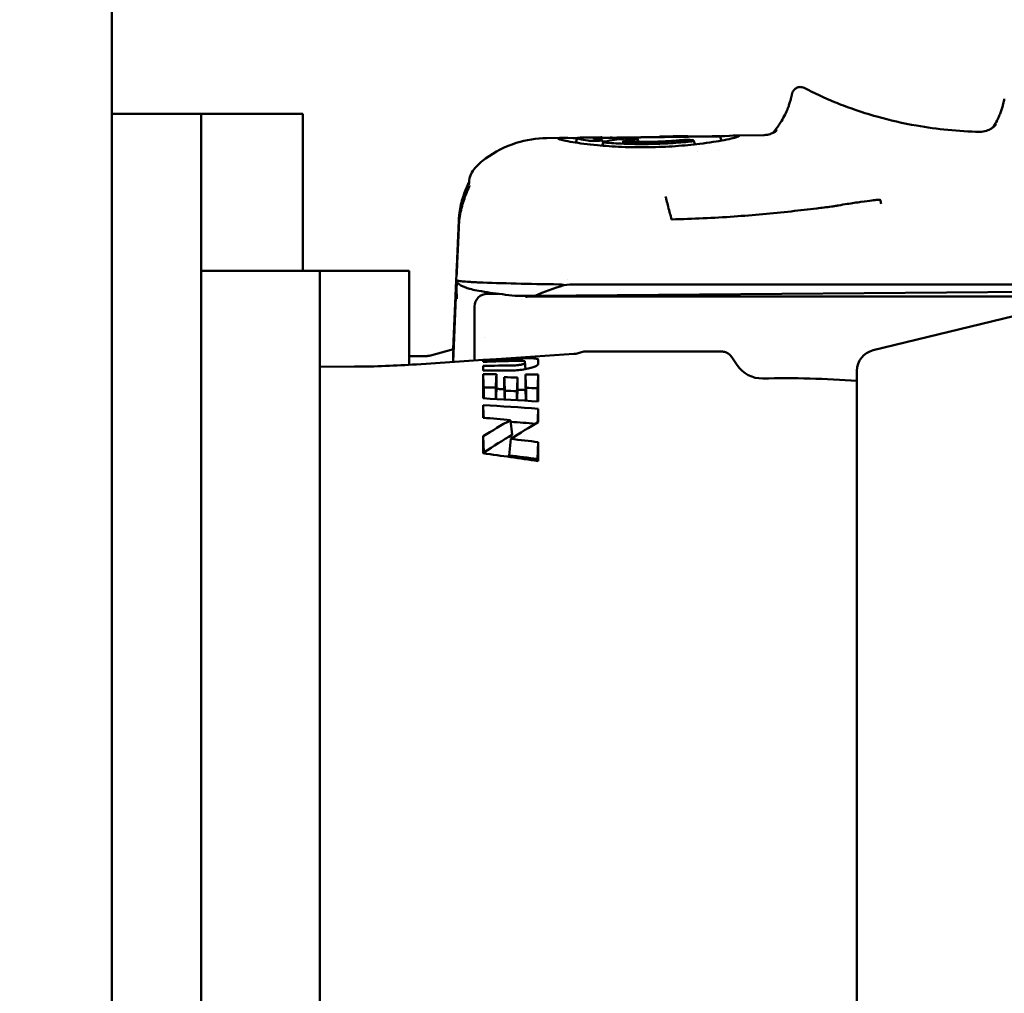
# Model space of a CAD drawing. Header units: millimetres. Extents: x 0 to 2239, y -60 to 841.
# Tile 53 of 151: x 790 to 814, y 400 to 423. Entities that reach past the tile are written whole.
import ezdxf

# ---------------------------------------------------------------- set-up
doc = ezdxf.new("R2010")
doc.units = ezdxf.units.MM
doc.layers.add('Bemaßung (ISO)', color=7, linetype='Continuous', lineweight=25)
doc.layers.add('Sichtbar (ISO)', color=7, linetype='Continuous', lineweight=50)
doc.styles.add('Notiztext (DIN)', font='isocpeur.ttf')
doc.dimstyles.new('Standard (DIN)', dxfattribs={"dimtxt": 3.5, "dimasz": 2.5, "dimexe": 2, "dimexo": 0.5, "dimgap": 0.5, "dimtad": 1, "dimrnd": 1e-08, "dimtxsty": 'Notiztext (DIN)', "dimcen": 0.09, "dimdle": 10, "dimclrd": 256, "dimclre": 256, "dimclrt": 256, "dimadec": 0, "dimazin": 0, "dimtfac": 1, "dimtmove": 0, "dimatfit": 3, "dimfxl": 1, "dimtolj": 1, "dimtzin": 0, "dimlwd": -1, "dimlwe": -1, "dimarcsym": 0})

# ---------------------------------------------------------------- blocks, each defined once
blk = doc.blocks.new('*D25')
at = {"layer": 'Bemaßung (ISO)', "transparency": 16777216}
for p, q in [((763.885, 780.063), (908.385, 780.063)), ((906.385, 777.563), (906.385, 282.563)), ((763.885, 280.063), (908.385, 280.063))]:
    blk.add_line(p, q, dxfattribs=at)
for points in [[(905.968, 777.563), (906.802, 777.563), (906.385, 780.063)], [(905.968, 282.563), (906.802, 282.563), (906.385, 280.063)]]:
    blk.add_solid(points, dxfattribs=at)
at = {"layer": 'Defpoints', "color": 0, "transparency": 16777216}
for p in [(763.385, 780.063), (763.385, 280.063), (906.385, 280.063)]:
    blk.add_point(p, dxfattribs=at)
at = {"layer": 'Bemaßung (ISO)', "transparency": 16777216, "insert": (902.385, 526.738), "char_height": 3.5, "attachment_point": 1, "rotation": 90, "style": 'Notiztext (DIN)'}
blk.add_mtext('\\A1;500', dxfattribs=at)
blk = doc.blocks.new('*D26')
at = {"layer": 'Bemaßung (ISO)', "transparency": 16777216}
for p, q in [((792.985, 680.063), (895.485, 680.063)), ((893.485, 677.563), (893.485, 382.563)), ((792.985, 380.063), (895.485, 380.063))]:
    blk.add_line(p, q, dxfattribs=at)
for points in [[(893.068, 677.563), (893.902, 677.563), (893.485, 680.063)], [(893.068, 382.563), (893.902, 382.563), (893.485, 380.063)]]:
    blk.add_solid(points, dxfattribs=at)
at = {"layer": 'Defpoints', "color": 0, "transparency": 16777216}
for p in [(792.485, 680.063), (792.485, 380.063), (893.485, 380.063)]:
    blk.add_point(p, dxfattribs=at)
at = {"layer": 'Bemaßung (ISO)', "transparency": 16777216, "insert": (889.485, 526.738), "char_height": 3.5, "attachment_point": 1, "rotation": 90, "style": 'Notiztext (DIN)'}
blk.add_mtext('\\A1;300', dxfattribs=at)

msp = doc.modelspace()

# ---------------------------------------------------------------- linework, layer by layer
at = {"layer": 'Sichtbar (ISO)'}
for p, q in [((792.485, 680.0629), (792.485, 380.0629)), ((809.5097, 420.8434), (809.5096, 420.8435)), ((792.485, 420.5629), (794.585, 420.5629)), ((794.585, 420.5629), (794.585, 417.0629)), ((796.985, 420.5629), (794.585, 420.5629)), ((796.985, 420.5629), (796.985, 417.0629)), ((812.9254, 420.1421), (812.9254, 420.1421)), ((802.7271, 419.9937), (803.0861, 419.9987)), ((803.4094, 419.8874), (803.4477, 419.9925)), ((803.5612, 420.0054), (803.9557, 420.0109)), ((806.6275, 420.0421), (803.8199, 420.0029)), ((803.8199, 419.9884), (806.6275, 420.0275)), ((804.0338, 419.8146), (804.066, 419.9031)), ((804.0354, 419.9472), (804.0587, 419.883)), ((804.0355, 420.0108), (804.0372, 420.0059)), ((804.8666, 419.975), (804.8928, 419.9032)), ((805.3861, 420.0248), (805.3884, 420.0309)), ((805.3884, 420.0309), (805.7922, 420.0365)), ((806.189, 419.9328), (806.2209, 419.8453)), ((806.8075, 420.0385), (806.8451, 419.9354)), ((807.1683, 420.0557), (807.8491, 420.0652)), ((806.7691, 419.6897), (806.7691, 419.6897)), ((801.2872, 419.5127), (801.2872, 419.5127)), ((794.585, 417.0629), (794.585, 393.0629)), ((794.585, 416.8629), (797.385, 416.8629)), ((796.985, 417.0629), (796.985, 416.8629)), ((797.385, 416.8629), (797.385, 393.2629)), ((799.485, 416.8629), (797.385, 416.8629)), ((799.485, 416.8629), (799.485, 414.6502)), ((800.5944, 416.637), (800.5236, 415.0158)), ((803.2125, 416.6603), (803.2125, 416.6603)), ((800.5194, 414.718), (800.5944, 416.4319)), ((800.6029, 416.5986), (800.6029, 416.5986)), ((800.6039, 416.4646), (800.6039, 416.5986)), ((802.4459, 416.2728), (816.1275, 416.3873)), ((803.4095, 416.5444), (816.1275, 416.5444)), ((801.3273, 416.3237), (801.5904, 416.3238)), ((802.2275, 416.2754), (802.2275, 416.2517)), ((802.4026, 416.2618), (820.0275, 416.2618)), ((801.0275, 415.9814), (801.0275, 416.0237)), ((801.0275, 415.9814), (801.0275, 414.7515)), ((810.4188, 414.9946), (813.9853, 415.8613)), ((801.2623, 415.284), (801.2628, 415.284)), ((799.9657, 414.8663), (800.5271, 415.0167)), ((799.8881, 414.8561), (799.485, 414.8561)), ((799.6565, 414.661), (801.2289, 414.7648)), ((801.2289, 414.7648), (801.2289, 414.7644)), ((801.2289, 414.718), (801.2289, 414.7562)), ((801.5428, 414.7841), (801.5429, 414.7855)), ((801.5429, 414.7855), (803.3664, 414.906)), ((802.5289, 414.7692), (802.5289, 414.673)), ((804.4841, 414.9629), (803.6326, 414.9629)), ((804.4841, 414.9629), (804.6442, 414.9629)), ((805.6393, 414.9629), (804.6442, 414.9629)), ((805.6393, 414.9629), (805.8242, 414.9629)), ((806.8402, 414.9629), (805.8242, 414.9629)), ((807.2168, 414.6395), (807.0894, 414.8299)), ((797.385, 414.6012), (798.1997, 414.6074)), ((800.5194, 414.718), (800.5207, 414.7485)), ((801.2289, 414.5142), (801.2289, 414.6237)), ((802.2242, 414.548), (802.2149, 414.7265)), ((802.5288, 414.6709), (802.5289, 414.673)), ((810.0369, 395.6171), (810.0369, 414.5088)), ((801.2289, 413.4037), (801.2289, 413.703)), ((801.8748, 413.3487), (801.9159, 413.0011)), ((801.2483, 412.5876), (801.2289, 412.9658)), ((801.883, 412.9055), (801.8392, 412.5176)), ((802.5087, 412.4313), (802.5289, 412.8287))]:
    msp.add_line(p, q, dxfattribs=at)
for centre, radius, start, end in [((801.3275, 416.0237), 0.3, 90.04155, 180), ((810.5369, 414.5088), 0.5, 103.65815, 180), ((799.8881, 415.1561), 0.3, 270, 284.99999), ((803.3334, 415.4049), 0.5, 279.31664, 291.96028), ((803.6326, 414.6629), 0.3, 90.00496, 111.96028), ((798.0092, 439.6066), 25, 270.4367, 273.7782), ((807.7986, 415.0287), 0.7, 213.7782, 271.399), ((808.3529, 392.3355), 22, 85.60994, 91.39918)]:
    msp.add_arc(centre, radius, start, end, dxfattribs=at)
for centre, major_axis, ratio, start_param, end_param in [((808.7003, 420.9874), (-0.1945, 0.0467), 0.9967156, 0.0002042, 0.0783346), ((813.7023, 420.8722), (-0.1949, 0.0449), 0.9967035, 0.0001123, 0.0753145), ((808.6017, 420.6442), (-0.187, 0.0708), 0.8579351, 6.2831818, 6.3093818), ((813.5151, 420.3193), (-0.1789, 0.0894), 0.7637697, 0.0000758, 0.0269082), ((805.0155, 397.0715), (0.6728, 22.9561), 0.5873076, 0.0850159, 0.1177177), ((805.4596, 397.0822), (0.6733, 22.9515), 0.5873058, 0.0964078, 0.1207375), ((805.4617, 397.0425), (0.674, 22.9914), 0.5873062, 0.0023829, 0.031208), ((801.399, 418.9355), (-0.4979, -0.0454), 0.9999138, 5.5051709, 6.1486725), ((800.9715, 418.3136), (0.0409, 0.9394), 0.0035322, 6.257295, 6.2879458), ((800.8618, 418.0924), (-0.0376, -0.8652), 0.0035438, 3.1158427, 3.5339309), ((801.3949, 418.8702), (-0.4993, 0.026), 0.9788985, 6.282976, 6.2919162), ((800.5942, 416.6416), (0.0087, 0.2), 0.0017597, 4.6895273, 5.7321705), ((800.5942, 416.4203), (0.0087, 0.2), 0.0017597, 0.4703799, 1.5130278), ((804.5275, 416.7332), (-4.8601, 0), 0.0403752, 0.7956433, 1.254874), ((804.5275, 412.062), (-4.8601, 0), 0.9588094, 5.0038701, 5.155014), ((803.113, 416.228), (-0.817, -0.1312), 0.3525682, 4.2851427, 4.6340591), ((804.5275, 416.4683), (-4.8602, -0.0425), 0.0403763, 1.0202076, 1.1278334), ((802.7916, 415.9551), (-0.8324, 0.1592), 0.315034, 5.2579092, 5.5155358), ((798.201, 361.7609), (2.3247, 53.2881), 0.0017594, 6.1979387, 6.2428786), ((799.932, 401.3755), (0.5951, 13.6412), 0.0017594, 6.2428968, 6.28374), ((800.5206, 414.7508), (0.0046, 0.1048), 0.0016795, 4.6907699, 6.2018097), ((806.7708, 267.651), (28.4713, 144.733), 0.9637865, 0.23455, 0.2402783), ((654.932, -309.2898), (-97.8576, 2782.046), 0.0638266, 4.973417, 4.9734312), ((808.8642, 264.2118), (-29.9166, 147.8258), 0.964909, 6.1234169, 6.1288579), ((802.1076, 405.193), (36.3434, 0.5672), 0.2598571, 1.5710629, 1.5909214), ((661.2396, -250.1055), (-93.527, 2644.8497), 0.0637496, 4.964145, 4.9641878), ((802.7335, 405.0563), (-0.5123, 9.774), 0.0082914, 0.1454348, 0.1683581), ((804.0991, 404.9306), (-36.9947, 0.5743), 0.2586498, 4.776715, 4.7940663), ((798.7879, 405.3348), (35.4013, 0.5375), 0.2565758, 1.4890012, 1.4978949), ((677.2724, -157.7785), (-82.6432, 2331.1519), 0.0637124, 4.9579868, 4.9581268), ((1013.2204, 1499.9126), (-248.9639, -3979.0173), 0.0374324, 4.9910339, 4.9911168), ((797.6961, 404.9452), (36.0041, 0.5887), 0.2613058, 1.4455551, 1.4543359), ((678.4665, -147.0448), (-82.0987, 2313.0725), 0.063695, 4.9551414, 4.9552846), ((1009.6665, 1483.3242), (-243.6246, -3894.4986), 0.0374642, 4.9927831, 4.9928691), ((798.715, 405.0869), (35.9386, 0.5685), 0.2595938, 1.460368, 1.4688711), ((679.3724, -147.6993), (-81.8556, 2307.121), 0.0637007, 4.9561107, 4.9562536), ((1006.7071, 1464.0362), (-239.7841, -3832.8403), 0.0374537, 4.9921226, 4.9922094), ((798.4508, 405.1863), (34.4843, 0.5351), 0.2585767, 1.4774764, 1.4856626), ((798.4589, 405.1865), (34.5363, 0.535), 0.2581784, 1.4491594, 1.4570575), ((796.3666, 404.9388), (-34.6612, 0.5461), 0.2620129, 4.5377821, 4.5757736), ((797.5078, 405.1857), (34.3256, 0.5313), 0.2579816, 1.4348448, 1.4430947), ((791.3391, 405.1855), (34.2925, 0.5239), 0.2550416, 1.2345105, 1.2743511), ((699.3548, -21.6142), (-67.5885, 1893.2861), 0.0636085, 4.941957, 4.9421201), ((966.0606, 1274.318), (-189.5033, -3032.5023), 0.0376214, 5.0025212, 5.0026323), ((802.5305, 405.0628), (0.0014, -9.7878), 0.000081, 3.6496055, 3.7120052), ((791.9542, 293.4259), (0.8028, 120.3545), 0.9659608, 6.2046563, 6.210231), ((791.0349, 405.1812), (33.0769, 0.5053), 0.2550416, 1.2141387, 1.2328595), ((790.6608, 309.0528), (0.3762, 104.497), 0.9659532, 6.1690644, 6.1755055), ((788.0925, 404.9479), (-32.0948, 0.5163), 0.2667595, 4.2501381, 4.2949978), ((790.6132, 317.215), (1.6753, 95.9811), 0.9659283, 6.1726119, 6.1798893)]:
    msp.add_ellipse(centre, major_axis=major_axis, ratio=ratio, start_param=start_param, end_param=end_param, dxfattribs=at)
for points, knots in [([(808.4131, 420.7108), (808.4181, 420.7239), (808.4228, 420.7366), (808.4272, 420.749), (808.4325, 420.7638), (808.4374, 420.7782), (808.442, 420.792), (808.4472, 420.8077), (808.4519, 420.8227), (808.4562, 420.8369), (808.461, 420.8527), (808.4653, 420.8676), (808.4692, 420.8815), (808.4733, 420.8964), (808.477, 420.9103), (808.4802, 420.923), (808.4835, 420.9358), (808.4863, 420.9475), (808.4888, 420.9579), (808.4913, 420.9685), (808.4934, 420.9779), (808.4953, 420.986), (808.4971, 420.9942), (808.4987, 421.0011), (808.5, 421.0068), (808.5011, 421.0117), (808.502, 421.0157), (808.5028, 421.0187)], [0, 0, 0, 0, 0.0756092, 0.0756092, 0.0756092, 0.1666268, 0.1666268, 0.1666268, 0.2703136, 0.2703136, 0.2703136, 0.3853602, 0.3853602, 0.3853602, 0.5090966, 0.5090966, 0.5090966, 0.6342496, 0.6342496, 0.6342496, 0.7607021, 0.7607021, 0.7607021, 0.88848, 0.88848, 0.88848, 1, 1, 1, 1]), ([(808.5058, 421.034), (808.5072, 421.0398), (808.5081, 421.0447), (808.5141, 421.063), (808.5164, 421.0699), (808.523, 421.0843), (808.5252, 421.0888), (808.5332, 421.1033), (808.5405, 421.1144), (808.5575, 421.1351), (808.5674, 421.145), (808.5891, 421.1623), (808.601, 421.17), (808.626, 421.1826), (808.6394, 421.1877), (808.6666, 421.1948), (808.6807, 421.1969), (808.7089, 421.1981), (808.7231, 421.1972), (808.7571, 421.1915), (808.7769, 421.1849), (808.795, 421.1755)], [0, 0, 0, 0, 0.01478822, 0.01478822, 0.02040873, 0.02040873, 0.022537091, 0.022537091, 0.026853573, 0.026853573, 0.031118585, 0.031118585, 0.035374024, 0.035374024, 0.03962808, 0.03962808, 0.04388194, 0.04388194, 0.048135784, 0.048135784, 0.054281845, 0.054281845, 0.054281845, 0.054281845]), ([(809.5097, 420.8434), (809.6391, 420.7895), (809.7915, 420.7305), (810.1282, 420.6124), (810.3161, 420.5529), (810.8091, 420.4144), (811.1233, 420.3428), (811.9278, 420.2015), (812.427, 420.1525), (812.9254, 420.1421)], [0, 0, 0, 0, 0.05747507, 0.05747507, 0.11937651, 0.11937651, 0.21669407, 0.21669407, 0.3665107, 0.3665107, 0.3665107, 0.3665107]), ([(813.3856, 420.5153), (813.4003, 420.5499), (813.4274, 420.6196), (813.4587, 420.7153), (813.482, 420.8013), (813.4974, 420.8691), (813.5028, 420.8949), (813.5046, 420.9023)], [0, 0, 0, 0, 0.1591766, 0.3387306, 0.5388505, 0.7595247, 1, 1, 1, 1]), ([(808.0492, 420.1111), (808.12, 420.1913), (808.1801, 420.2725), (808.3006, 420.4592), (808.3517, 420.5623), (808.3983, 420.6729), (808.4068, 420.6945), (808.4146, 420.7151)], [0.07491828, 0.07491828, 0.07491828, 0.07491828, 0.11330724, 0.11330724, 0.1680701, 0.1680701, 0.18194292, 0.18194292, 0.18194292, 0.18194292]), ([(812.9254, 420.1421), (812.9819, 420.1409), (813.038, 420.1499), (813.1319, 420.1799), (813.1716, 420.2002), (813.2286, 420.2366), (813.2486, 420.253), (813.28, 420.2812), (813.2905, 420.2925), (813.3097, 420.314), (813.3144, 420.3205), (813.3175, 420.3246), (813.3179, 420.3252), (813.3179, 420.3252)], [0, 0, 0, 0, 0.01874748, 0.01874748, 0.03611919, 0.03611919, 0.0515001, 0.0515001, 0.06870443, 0.06870443, 0.0955612, 0.0955612, 0.10722028, 0.10722028, 0.10722028, 0.10722028]), ([(813.3344, 420.405), (813.3407, 420.4174), (813.3466, 420.4296), (813.3524, 420.4416), (813.3583, 420.4541), (813.364, 420.4664), (813.3694, 420.4784), (813.375, 420.4909), (813.3804, 420.5032), (813.3856, 420.5153)], [0, 0, 0, 0, 0.3218941, 0.3218941, 0.3218941, 0.6551562, 0.6551562, 0.6551562, 1, 1, 1, 1]), ([(807.8491, 420.0652), (807.9022, 420.066), (807.9523, 420.0758), (808.0281, 420.1002), (808.0566, 420.114), (808.0997, 420.138), (808.1144, 420.1483), (808.1403, 420.1674), (808.147, 420.1736), (808.152, 420.1782), (808.1527, 420.1788), (808.1527, 420.1788)], [0, 0, 0, 0, 0.019493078, 0.019493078, 0.037084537, 0.037084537, 0.055601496, 0.055601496, 0.08305297, 0.08305297, 0.097141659, 0.097141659, 0.097141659, 0.097141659]), ([(801.2872, 419.5127), (801.5054, 419.6721), (801.7529, 419.7973), (802.2414, 419.9511), (802.4858, 419.9903), (802.7271, 419.9937)], [0, 0, 0, 0, 0.08106628, 0.08106628, 0.15365498, 0.15365498, 0.15365498, 0.15365498]), ([(803.4459, 419.9874), (803.4114, 419.989), (803.3786, 419.9905), (803.1647, 419.9997), (803.0799, 420.0001), (803.0112, 419.9947), (802.9978, 419.991), (802.9973, 419.9798), (803.0102, 419.9726), (803.0777, 419.9503), (803.1618, 419.9283), (803.4963, 419.8726), (803.6924, 419.8462), (804.0976, 419.8079), (804.2914, 419.7944), (804.7011, 419.7777), (804.9137, 419.7747), (805.1275, 419.7777)], [0.1942193, 0.1942193, 0.1942193, 0.1942193, 0.21112828, 0.21112828, 0.31089165, 0.31089165, 0.37627095, 0.37627095, 0.44159082, 0.44159082, 0.54145192, 0.54145192, 0.62501874, 0.62501874, 0.68918032, 0.68918032, 0.75335642, 0.75335642, 0.75335642, 0.75335642]), ([(803.7028, 419.9328), (803.6194, 419.9449), (803.5556, 419.9565), (803.4693, 419.9768), (803.4475, 419.9852), (803.4475, 419.9979), (803.4694, 420.0019), (803.5265, 420.0047), (803.5428, 420.0051), (803.5612, 420.0054)], [0.000001, 0.000001, 0.000001, 0.000001, 0.04725355, 0.04725355, 0.09416833, 0.09416833, 0.14110758, 0.14110758, 0.15649978, 0.15649978, 0.15649978, 0.15649978]), ([(804.0081, 419.9548), (804.0205, 419.9533), (804.029, 419.9514), (804.033, 419.9493), (804.0349, 419.9483), (804.0357, 419.9472), (804.0354, 419.9461), (804.035, 419.945), (804.0335, 419.9439), (804.0308, 419.9427), (804.0281, 419.9416), (804.0243, 419.9404), (804.0195, 419.9393), (804.0147, 419.9382), (804.0088, 419.9371), (804.002, 419.9361), (803.9951, 419.935), (803.9873, 419.934), (803.9787, 419.933), (803.9701, 419.9321), (803.9607, 419.9312), (803.9507, 419.9304), (803.9306, 419.9289), (803.9081, 419.9276), (803.8849, 419.9269), (803.8733, 419.9266), (803.8616, 419.9263), (803.8498, 419.9262), (803.8381, 419.9261), (803.8265, 419.9261), (803.815, 419.9262), (803.8035, 419.9263), (803.7922, 419.9265), (803.7814, 419.9269), (803.7706, 419.9272), (803.7602, 419.9277), (803.7507, 419.9283), (803.7315, 419.9294), (803.7152, 419.931), (803.7028, 419.9328)], [0, 0, 0, 0, 0.125, 0.125, 0.125, 0.1875, 0.1875, 0.1875, 0.25, 0.25, 0.25, 0.3125, 0.3125, 0.3125, 0.375, 0.375, 0.375, 0.4375, 0.4375, 0.4375, 0.5, 0.5, 0.5, 0.625, 0.625, 0.625, 0.6875, 0.6875, 0.6875, 0.75, 0.75, 0.75, 0.8125, 0.8125, 0.8125, 0.875, 0.875, 0.875, 1, 1, 1, 1]), ([(804.0081, 420.0113), (803.9753, 420.0112), (803.9462, 420.0108), (803.9211, 420.0102), (803.896, 420.0096), (803.8749, 420.0087), (803.858, 420.0075), (803.841, 420.0063), (803.8283, 420.0048), (803.8199, 420.0029)], [0, 0, 0, 0, 0.3333333, 0.3333333, 0.3333333, 0.6666667, 0.6666667, 0.6666667, 1, 1, 1, 1]), ([(803.8199, 419.9884), (803.8325, 419.9837), (803.8548, 419.9785), (803.9182, 419.9671), (803.959, 419.961), (804.0081, 419.9548)], [0.000001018, 0.000001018, 0.000001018, 0.000001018, 0.027853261, 0.027853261, 0.055686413, 0.055686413, 0.055686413, 0.055686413]), ([(804.0355, 420.0108), (804.0354, 420.0109), (804.0346, 420.011), (804.0329, 420.0111), (804.029, 420.0113), (804.0205, 420.0114), (804.0081, 420.0113)], [0.82347024, 0.82347024, 0.82347024, 0.82347024, 0.875, 0.875, 0.875, 1, 1, 1, 1]), ([(804.14, 419.8849), (804.1211, 419.8864), (804.1048, 419.8884), (804.0925, 419.8908), (804.0802, 419.8932), (804.0718, 419.8959), (804.0681, 419.8988), (804.0644, 419.9016), (804.0653, 419.9045), (804.0709, 419.9073), (804.0764, 419.9101), (804.0864, 419.9127), (804.1002, 419.9151)], [0, 0, 0, 0, 0.25, 0.25, 0.25, 0.5, 0.5, 0.5, 0.75, 0.75, 0.75, 0.99999999, 0.99999999, 0.99999999, 0.99999999]), ([(806.115, 419.9125), (806.0439, 419.9048), (805.9687, 419.8974), (805.8904, 419.8907), (805.8121, 419.884), (805.7306, 419.878), (805.647, 419.8728), (805.5634, 419.8677), (805.4776, 419.8634), (805.3908, 419.8601), (805.3039, 419.8568), (805.2159, 419.8545), (805.1279, 419.8532), (805.0399, 419.852), (804.9518, 419.8518), (804.8649, 419.8527), (804.778, 419.8535), (804.6921, 419.8554), (804.6084, 419.8583), (804.5247, 419.8611), (804.4432, 419.8648), (804.3648, 419.8693), (804.2864, 419.8738), (804.2112, 419.8791), (804.14, 419.8849)], [0, 0, 0, 0, 0.125, 0.125, 0.125, 0.25, 0.25, 0.25, 0.375, 0.375, 0.375, 0.5, 0.5, 0.5, 0.625, 0.625, 0.625, 0.75, 0.75, 0.75, 0.875, 0.875, 0.875, 1, 1, 1, 1]), ([(804.2687, 420.0092), (804.2635, 420.0091), (804.2583, 420.009), (804.253, 420.009), (804.2431, 420.0089), (804.2332, 420.0087), (804.2234, 420.0085)], [0.159768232, 0.159768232, 0.159768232, 0.159768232, 0.1875, 0.1875, 0.1875, 0.239747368, 0.239747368, 0.239747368, 0.239747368]), ([(804.5045, 419.9143), (804.5588, 419.9116), (804.6152, 419.9093), (804.673, 419.9075), (804.7308, 419.9057), (804.7901, 419.9044), (804.8504, 419.9036), (804.9106, 419.9028), (804.9717, 419.9026), (805.0332, 419.9029), (805.0946, 419.9032), (805.1564, 419.904), (805.2178, 419.9054), (805.2793, 419.9068), (805.3404, 419.9088), (805.4007, 419.9112), (805.461, 419.9137), (805.5203, 419.9166), (805.5782, 419.92), (805.6361, 419.9234), (805.6925, 419.9273), (805.7469, 419.9314), (805.8012, 419.9356), (805.8536, 419.9401), (805.9034, 419.9448)], [0, 0, 0, 0, 0.125, 0.125, 0.125, 0.25, 0.25, 0.25, 0.375, 0.375, 0.375, 0.5, 0.5, 0.5, 0.625, 0.625, 0.625, 0.75, 0.75, 0.75, 0.875, 0.875, 0.875, 1, 1, 1, 1]), ([(804.5411, 419.9782), (804.5548, 419.9798), (804.5724, 419.9812), (804.5925, 419.9824), (804.6026, 419.9829), (804.6133, 419.9834), (804.6244, 419.9839), (804.6355, 419.9843), (804.6471, 419.9847), (804.6587, 419.985), (804.6704, 419.9853), (804.6821, 419.9855), (804.6938, 419.9856), (804.7055, 419.9857), (804.7172, 419.9858), (804.7286, 419.9858), (804.74, 419.9857), (804.7513, 419.9856), (804.762, 419.9854), (804.7727, 419.9852), (804.783, 419.985), (804.7925, 419.9846), (804.8116, 419.9839), (804.8279, 419.9828), (804.8402, 419.9815), (804.8463, 419.9809), (804.8515, 419.9801), (804.8555, 419.9793), (804.8596, 419.9786), (804.8626, 419.9777), (804.8645, 419.9768), (804.8663, 419.9759), (804.867, 419.975), (804.8665, 419.974), (804.8661, 419.973), (804.8644, 419.9721), (804.8616, 419.9711), (804.8561, 419.9691), (804.846, 419.9671), (804.8323, 419.9652)], [0, 0, 0, 0, 0.125, 0.125, 0.125, 0.1875, 0.1875, 0.1875, 0.25, 0.25, 0.25, 0.3125, 0.3125, 0.3125, 0.375, 0.375, 0.375, 0.4375, 0.4375, 0.4375, 0.5, 0.5, 0.5, 0.625, 0.625, 0.625, 0.6875, 0.6875, 0.6875, 0.75, 0.75, 0.75, 0.8125, 0.8125, 0.8125, 0.875, 0.875, 0.875, 1, 1, 1, 1]), ([(805.1275, 419.7777), (805.341, 419.7807), (805.5532, 419.7897), (805.9609, 419.8177), (806.1535, 419.8365), (806.5586, 419.8858), (806.7556, 419.9177), (807.0907, 419.9827), (807.1751, 420.007), (807.2437, 420.0312), (807.2572, 420.0388), (807.2579, 420.0501), (807.2452, 420.0536), (807.1786, 420.0573), (807.0955, 420.0549), (806.8816, 420.0398), (806.8463, 420.0372), (806.809, 420.0345)], [0.000001, 0.000001, 0.000001, 0.000001, 0.06405309, 0.06405309, 0.12781066, 0.12781066, 0.21159327, 0.21159327, 0.31116076, 0.31116076, 0.37647723, 0.37647723, 0.44170564, 0.44170564, 0.54125313, 0.54125313, 0.55956249, 0.55956249, 0.55956249, 0.55956249]), ([(805.714, 420.035), (805.7002, 420.0347), (805.6827, 420.0343), (805.6626, 420.0339), (805.6525, 420.0337), (805.6418, 420.0335), (805.6307, 420.0333), (805.6196, 420.0331), (805.608, 420.0329), (805.5964, 420.0327), (805.5847, 420.0325), (805.573, 420.0324), (805.5613, 420.0322), (805.5496, 420.032), (805.5379, 420.0319), (805.5265, 420.0318), (805.515, 420.0316), (805.5038, 420.0315), (805.4931, 420.0314), (805.4823, 420.0313), (805.4721, 420.0313), (805.4625, 420.0312), (805.4434, 420.0311), (805.4271, 420.031), (805.4148, 420.0309), (805.4087, 420.0309), (805.4036, 420.0309), (805.3995, 420.0309), (805.3954, 420.0309), (805.3925, 420.0309), (805.3906, 420.0309), (805.389, 420.0309), (805.3883, 420.0309), (805.3884, 420.0309)], [0, 0, 0, 0, 0.125, 0.125, 0.125, 0.1875, 0.1875, 0.1875, 0.25, 0.25, 0.25, 0.3125, 0.3125, 0.3125, 0.375, 0.375, 0.375, 0.4375, 0.4375, 0.4375, 0.5, 0.5, 0.5, 0.625, 0.625, 0.625, 0.6875, 0.6875, 0.6875, 0.75, 0.75, 0.75, 0.80274137, 0.80274137, 0.80274137, 0.80274137]), ([(805.9034, 419.9448), (805.9223, 419.9466), (805.944, 419.948), (805.967, 419.9489), (805.9785, 419.9494), (805.9902, 419.9498), (806.0021, 419.95), (806.0139, 419.9502), (806.0258, 419.9503), (806.0374, 419.9502), (806.0491, 419.9502), (806.0604, 419.95), (806.0714, 419.9497), (806.0824, 419.9495), (806.093, 419.949), (806.103, 419.9485), (806.113, 419.948), (806.1225, 419.9473), (806.1312, 419.9465), (806.1399, 419.9457), (806.1478, 419.9449), (806.1547, 419.9439), (806.1686, 419.9419), (806.1787, 419.9395), (806.1842, 419.9369), (806.187, 419.9356), (806.1886, 419.9342), (806.1891, 419.9328), (806.1895, 419.9314), (806.1889, 419.9299), (806.187, 419.9285), (806.1852, 419.927), (806.1822, 419.9255), (806.1781, 419.9241), (806.174, 419.9226), (806.1687, 419.9212), (806.1626, 419.9198), (806.1502, 419.9171), (806.1339, 419.9146), (806.115, 419.9125)], [0, 0, 0, 0, 0.125, 0.125, 0.125, 0.1875, 0.1875, 0.1875, 0.25, 0.25, 0.25, 0.3125, 0.3125, 0.3125, 0.375, 0.375, 0.375, 0.4375, 0.4375, 0.4375, 0.5, 0.5, 0.5, 0.625, 0.625, 0.625, 0.6875, 0.6875, 0.6875, 0.75, 0.75, 0.75, 0.8125, 0.8125, 0.8125, 0.875, 0.875, 0.875, 1, 1, 1, 1]), ([(806.6275, 420.0421), (806.6509, 420.0424), (806.6744, 420.0426), (806.6962, 420.0426), (806.7071, 420.0427), (806.7176, 420.0426), (806.7275, 420.0426), (806.7373, 420.0425), (806.7466, 420.0424), (806.7549, 420.0423), (806.7632, 420.0421), (806.7707, 420.0419), (806.7772, 420.0417), (806.7838, 420.0414), (806.7893, 420.0411), (806.7939, 420.0408), (806.7984, 420.0405), (806.8019, 420.0401), (806.8042, 420.0397), (806.8065, 420.0393), (806.8076, 420.0388), (806.8075, 420.0384), (806.8075, 420.0379), (806.8063, 420.0374), (806.8039, 420.0369), (806.8016, 420.0363), (806.7982, 420.0358), (806.7937, 420.0352), (806.7847, 420.0342), (806.7715, 420.033), (806.7548, 420.032), (806.7381, 420.0309), (806.7179, 420.03), (806.6961, 420.0292), (806.6743, 420.0284), (806.6509, 420.0279), (806.6275, 420.0275)], [0, 0, 0, 0, 0.125, 0.125, 0.125, 0.1875, 0.1875, 0.1875, 0.25, 0.25, 0.25, 0.3125, 0.3125, 0.3125, 0.375, 0.375, 0.375, 0.4375, 0.4375, 0.4375, 0.5, 0.5, 0.5, 0.5625, 0.5625, 0.5625, 0.625, 0.625, 0.625, 0.75, 0.75, 0.75, 0.875, 0.875, 0.875, 1, 1, 1, 1]), ([(800.667, 418.1874), (800.6804, 418.315), (800.7081, 418.4441), (800.7609, 418.6218), (800.7799, 418.6775), (800.8181, 418.7796), (800.8375, 418.827), (800.8708, 418.9042), (800.8852, 418.9363), (800.8981, 418.9649), (800.8991, 418.9673), (800.9002, 418.9697)], [0, 0, 0, 0, 0.038588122, 0.038588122, 0.056807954, 0.056807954, 0.073617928, 0.073617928, 0.086689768, 0.086689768, 0.087921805, 0.087921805, 0.087921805, 0.087921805]), ([(800.6671, 418.0527), (800.6808, 418.1815), (800.7092, 418.3129), (800.7629, 418.4943), (800.7818, 418.551), (800.8193, 418.6538), (800.838, 418.701), (800.8689, 418.7767), (800.8819, 418.8078), (800.8973, 418.8455), (800.9018, 418.8569), (800.9061, 418.8682), (800.9071, 418.871), (800.908, 418.8734), (800.9081, 418.8738), (800.9081, 418.8738)], [0, 0, 0, 0, 0.039197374, 0.039197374, 0.057443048, 0.057443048, 0.073788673, 0.073788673, 0.08593373, 0.08593373, 0.092191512, 0.092191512, 0.095246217, 0.095246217, 0.097076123, 0.097076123, 0.097076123, 0.097076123]), ([(805.5278, 418.6197), (805.5357, 418.5892), (805.5549, 418.5082), (805.5905, 418.3748), (805.629, 418.2249), (805.655, 418.1249), (805.6672, 418.078)], [0, 0, 0, 0, 0.16940293, 0.44626779, 0.74016174, 0.99999601, 0.99999601, 0.99999601, 0.99999601]), ([(809.6045, 418.4076), (809.6719, 418.4192), (809.7391, 418.4302), (809.9142, 418.4577), (810.0304, 418.4748), (810.356, 418.5217), (810.4583, 418.5343), (810.5393, 418.541), (810.5589, 418.5418), (810.5753, 418.5406), (810.5791, 418.5401), (810.5829, 418.5388), (810.584, 418.5384), (810.5851, 418.5375), (810.5854, 418.5372), (810.5859, 418.5366), (810.586, 418.5363), (810.5861, 418.5359)], [-0.012779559, -0.012779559, -0.012779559, -0.012779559, -0.011258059, -0.011258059, -0.008911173, -0.008911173, -0.00366431, -0.00366431, -0.001323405, -0.001323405, -0.000556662, -0.000556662, -0.000244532, -0.000244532, -0.000116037, -0.000116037, -0.000002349, -0.000002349, -0.000002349, -0.000002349]), ([(810.5861, 418.5359), (810.5866, 418.5336), (810.5937, 418.5043), (810.5994, 418.4749), (810.6052, 418.4479)], [0, 0, 0, 0, 0.0806968, 1, 1, 1, 1]), ([(805.6672, 418.078), (805.6717, 418.0781), (805.6763, 418.0782), (806.169, 418.0896), (806.6559, 418.1122), (807.5921, 418.1768), (808.0422, 418.2173), (808.4898, 418.267)], [-0.2828711, -0.2828711, -0.2828711, -0.2828711, -0.28150418, -0.28150418, -0.1352352, -0.1352352, -0.0000019, -0.0000019, -0.0000019, -0.0000019]), ([(808.4898, 418.267), (808.5897, 418.2781), (808.6895, 418.2894), (808.8893, 418.3127), (808.989, 418.3245), (809.0888, 418.3364)], [-0.060413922, -0.060413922, -0.060413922, -0.060413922, -0.030204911, -0.030204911, -0.000001, -0.000001, -0.000001, -0.000001]), ([(809.4349, 418.3786), (809.3776, 418.3715), (809.32, 418.3644), (809.2048, 418.3504), (809.1467, 418.3434), (809.0888, 418.3364)], [0.000000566, 0.000000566, 0.000000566, 0.000000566, 0.017348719, 0.017348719, 0.034854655, 0.034854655, 0.034854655, 0.034854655]), ([(809.6045, 418.4076), (809.5975, 418.4064), (809.5906, 418.4052), (809.584, 418.404), (809.5774, 418.4029), (809.5711, 418.4018), (809.5649, 418.4007), (809.5588, 418.3996), (809.5529, 418.3986), (809.5472, 418.3976), (809.5415, 418.3966), (809.536, 418.3956), (809.5307, 418.3947), (809.5253, 418.3938), (809.5202, 418.3929), (809.5153, 418.392), (809.5103, 418.3911), (809.5056, 418.3903), (809.501, 418.3895), (809.4964, 418.3887), (809.492, 418.3879), (809.4877, 418.3872), (809.4835, 418.3864), (809.4794, 418.3857), (809.4754, 418.385), (809.4715, 418.3843), (809.4677, 418.3837), (809.464, 418.3831), (809.4604, 418.3824), (809.4569, 418.3818), (809.4535, 418.3813), (809.4501, 418.3807), (809.4468, 418.3802), (809.4437, 418.3798), (809.4406, 418.3793), (809.4377, 418.3789), (809.4349, 418.3786)], [0, 0, 0, 0, 0.08333333, 0.08333333, 0.08333333, 0.16666667, 0.16666667, 0.16666667, 0.25, 0.25, 0.25, 0.33333333, 0.33333333, 0.33333333, 0.41666667, 0.41666667, 0.41666667, 0.5, 0.5, 0.5, 0.58333333, 0.58333333, 0.58333333, 0.66666667, 0.66666667, 0.66666667, 0.75, 0.75, 0.75, 0.83333333, 0.83333333, 0.83333333, 0.91666667, 0.91666667, 0.91666667, 0.99989123, 0.99989123, 0.99989123, 0.99989123]), ([(800.6039, 416.8601), (800.6044, 416.8701), (800.6048, 416.8802), (800.6053, 416.8902), (800.6081, 416.9534), (800.6109, 417.0161), (800.6137, 417.0784), (800.6165, 417.1406), (800.6193, 417.2022), (800.6221, 417.2633), (800.6248, 417.3245), (800.6275, 417.385), (800.6302, 417.4448), (800.6329, 417.5049), (800.6356, 417.5643), (800.6382, 417.6229), (800.6409, 417.6825), (800.6436, 417.7411), (800.6462, 417.7987), (800.6489, 417.8581), (800.6515, 417.9162), (800.6541, 417.9728)], [0.00000005, 0.00000005, 0.00000005, 0.00000005, 0.02545623, 0.02545623, 0.02545623, 0.18563794, 0.18563794, 0.18563794, 0.34563787, 0.34563787, 0.34563787, 0.50570002, 0.50570002, 0.50570002, 0.66669715, 0.66669715, 0.66669715, 0.83064708, 0.83064708, 0.83064708, 1, 1, 1, 1]), ([(800.6046, 416.757), (800.6046, 416.757), (800.6046, 416.7578), (800.605, 416.7639), (800.6056, 416.775), (800.608, 416.8221), (800.6105, 416.8737), (800.6176, 417.0241), (800.6226, 417.1331), (800.6342, 417.3905), (800.6411, 417.5427), (800.6518, 417.7838), (800.6554, 417.8648), (800.659, 417.9476)], [0.04089418, 0.04089418, 0.04089418, 0.04089418, 0.04629333, 0.04629333, 0.06684873, 0.06684873, 0.11044238, 0.11044238, 0.1638638, 0.1638638, 0.21838977, 0.21838977, 0.24441546, 0.24441546, 0.24441546, 0.24441546]), ([(800.6029, 416.8119), (800.6031, 416.8173), (800.602, 416.828), (800.6034, 416.844), (800.6037, 416.8547), (800.6039, 416.8601)], [0.00015328, 0.00015328, 0.00015328, 0.00015328, 0.33333333, 0.66666667, 1, 1, 1, 1]), ([(801.1263, 416.593), (801.0853, 416.5946), (801.0467, 416.5963), (800.9731, 416.6), (800.9383, 416.6019), (800.8399, 416.608), (800.7847, 416.6124), (800.6941, 416.6217), (800.6599, 416.6266), (800.6317, 416.6329), (800.6267, 416.6341), (800.6163, 416.6373), (800.6116, 416.6392), (800.6055, 416.6429), (800.6039, 416.6448), (800.6039, 416.6467)], [-0.14645564, -0.14645564, -0.14645564, -0.14645564, -0.12926173, -0.12926173, -0.11161684, -0.11161684, -0.07535251, -0.07535251, -0.0375081, -0.0375081, -0.02806124, -0.02806124, -0.0139726, -0.0139726, -0.000001, -0.000001, -0.000001, -0.000001]), ([(800.6335, 416.5745), (800.6315, 416.5767), (800.6296, 416.5784), (800.626, 416.5807), (800.6243, 416.5814), (800.6206, 416.5816), (800.6187, 416.5809), (800.6145, 416.5769), (800.6125, 416.5726), (800.6068, 416.5526), (800.6049, 416.529), (800.6037, 416.4696), (800.604, 416.4363), (800.605, 416.3688), (800.6055, 416.3364), (800.6063, 416.2707), (800.6065, 416.2379), (800.6065, 416.2046)], [0.000001, 0.000001, 0.000001, 0.000001, 0.003579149, 0.003579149, 0.007167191, 0.007167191, 0.011838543, 0.011838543, 0.018586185, 0.018586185, 0.034160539, 0.034160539, 0.047609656, 0.047609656, 0.05829808, 0.05829808, 0.068287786, 0.068287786, 0.068287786, 0.068287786]), ([(800.6335, 416.5745), (800.6666, 416.5382), (800.7277, 416.5028), (800.8983, 416.4418), (801.0011, 416.4157), (801.1263, 416.3938)], [-0.1124229, -0.1124229, -0.1124229, -0.1124229, -0.05280839, -0.05280839, -0.000001, -0.000001, -0.000001, -0.000001]), ([(801.1263, 416.3938), (801.213, 416.3786), (801.3029, 416.3642), (801.3958, 416.3506), (801.4886, 416.337), (801.5845, 416.3242), (801.6829, 416.3123), (801.7814, 416.3003), (801.8826, 416.2892), (801.9862, 416.2789)], [0, 0, 0, 0, 0.3333333, 0.3333333, 0.3333333, 0.6666667, 0.6666667, 0.6666667, 1, 1, 1, 1]), ([(803.0175, 416.5467), (803.0315, 416.5465), (803.0451, 416.5457), (803.0583, 416.5442), (803.0715, 416.5426), (803.0843, 416.5404), (803.0965, 416.5373), (803.1086, 416.5342), (803.1201, 416.5303), (803.1309, 416.5254)], [0, 0, 0, 0, 0.3333333, 0.3333333, 0.3333333, 0.6666667, 0.6666667, 0.6666667, 1, 1, 1, 1]), ([(801.2289, 414.7644), (801.2289, 414.7647), (801.2289, 414.7648), (801.2289, 414.7648), (801.2289, 414.7648), (801.2289, 414.7648)], [4.3932709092, 4.3932709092, 4.3932709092, 4.3932709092, 4.4016326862, 4.4016326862, 4.4018485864, 4.4018485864, 4.4018485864, 4.4018485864]), ([(801.5429, 414.7855), (801.5429, 414.7855), (801.5429, 414.7855), (801.5429, 414.7855), (801.5429, 414.785), (801.5429, 414.7841)], [1.461584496, 1.461584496, 1.461584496, 1.461584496, 1.461589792, 1.461589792, 1.478352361, 1.478352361, 1.478352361, 1.478352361]), ([(802.5289, 414.7692), (802.5289, 414.7744), (802.5251, 414.7792), (802.5176, 414.7834), (802.51, 414.7876), (802.4988, 414.7912), (802.484, 414.7942), (802.4692, 414.7972), (802.4507, 414.7996), (802.429, 414.8014), (802.4073, 414.8032), (802.3824, 414.8044), (802.3546, 414.8051), (802.3269, 414.8057), (802.2963, 414.8059), (802.2634, 414.8055), (802.2305, 414.8052), (802.1954, 414.8044), (802.1586, 414.8031), (802.1218, 414.8019), (802.0833, 414.8003), (802.0439, 414.7984)], [0, 0, 0, 0, 0.1428571, 0.1428571, 0.1428571, 0.2857143, 0.2857143, 0.2857143, 0.4285714, 0.4285714, 0.4285714, 0.5714286, 0.5714286, 0.5714286, 0.7142857, 0.7142857, 0.7142857, 0.8571429, 0.8571429, 0.8571429, 1, 1, 1, 1]), ([(806.8402, 414.9629), (806.857, 414.9629), (806.8741, 414.9615), (806.907, 414.9558), (806.9231, 414.9517), (806.9687, 414.9359), (806.9975, 414.9204), (807.0485, 414.8812), (807.0713, 414.8569), (807.0894, 414.8299)], [0, 0, 0, 0, 0.005080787, 0.005080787, 0.010020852, 0.010020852, 0.019572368, 0.019572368, 0.029319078, 0.029319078, 0.029319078, 0.029319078]), ([(801.8693, 414.5164), (801.9197, 414.5164), (801.9724, 414.5185), (802.0251, 414.5226), (802.0778, 414.5267), (802.1304, 414.5328), (802.1805, 414.5406), (802.2306, 414.5485), (802.2781, 414.558), (802.3208, 414.5686), (802.3635, 414.5792), (802.4014, 414.591), (802.4326, 414.603), (802.4637, 414.6151), (802.4881, 414.6275), (802.5044, 414.6394), (802.5207, 414.6513), (802.5289, 414.6627), (802.5289, 414.673)], [0, 0, 0, 0, 0.1666667, 0.1666667, 0.1666667, 0.3333333, 0.3333333, 0.3333333, 0.5, 0.5, 0.5, 0.6666667, 0.6666667, 0.6666667, 0.8333333, 0.8333333, 0.8333333, 1, 1, 1, 1]), ([(802.2149, 414.6914), (802.2149, 414.6903), (802.2146, 414.6892), (802.214, 414.688), (802.2134, 414.6869), (802.2125, 414.6857), (802.2113, 414.6845), (802.2101, 414.6833), (802.2086, 414.6821), (802.2069, 414.6809), (802.2051, 414.6797), (802.2031, 414.6785), (802.2008, 414.6773), (802.1985, 414.6761), (802.1959, 414.6749), (802.193, 414.6736), (802.1902, 414.6724), (802.187, 414.6711), (802.1836, 414.6699), (802.1767, 414.6674), (802.1689, 414.665), (802.1602, 414.6626), (802.1516, 414.6603), (802.1421, 414.658), (802.132, 414.6559), (802.1218, 414.6538), (802.111, 414.6518), (802.0995, 414.6499), (802.0881, 414.648), (802.0761, 414.6463), (802.0637, 414.6448), (802.0514, 414.6433), (802.0387, 414.6419), (802.026, 414.6408), (802.0005, 414.6386), (801.9749, 414.6373), (801.9505, 414.6369)], [0, 0, 0, 0, 0.05, 0.05, 0.05, 0.1, 0.1, 0.1, 0.15, 0.15, 0.15, 0.2, 0.2, 0.2, 0.25, 0.25, 0.25, 0.3, 0.3, 0.3, 0.4, 0.4, 0.4, 0.5, 0.5, 0.5, 0.6, 0.6, 0.6, 0.7, 0.7, 0.7, 0.8, 0.8, 0.8, 1, 1, 1, 1]), ([(802.0209, 414.7474), (802.0393, 414.748), (802.0571, 414.7483), (802.074, 414.7484), (802.0909, 414.7484), (802.1069, 414.7482), (802.1215, 414.7476), (802.136, 414.747), (802.1493, 414.7462), (802.1609, 414.745), (802.1725, 414.7438), (802.1824, 414.7423), (802.1904, 414.7405), (802.1985, 414.7387), (802.2046, 414.7366), (802.2087, 414.7342), (802.2128, 414.7319), (802.2149, 414.7293), (802.2149, 414.7265)], [0, 0, 0, 0, 0.1666667, 0.1666667, 0.1666667, 0.3333333, 0.3333333, 0.3333333, 0.5, 0.5, 0.5, 0.6666667, 0.6666667, 0.6666667, 0.8333333, 0.8333333, 0.8333333, 1, 1, 1, 1]), ([(801.2289, 413.8615), (801.2289, 413.9395), (801.2289, 414.0128), (801.2289, 414.0812), (801.2289, 414.1497), (801.2289, 414.2134), (801.2289, 414.272), (801.2289, 414.3307), (801.2289, 414.3843), (801.2289, 414.4329)], [0.00000022, 0.00000022, 0.00000022, 0.00000022, 0.33333333, 0.33333333, 0.33333333, 0.66666667, 0.66666667, 0.66666667, 0.99999996, 0.99999996, 0.99999996, 0.99999996]), ([(802.0409, 414.3531), (802.0409, 414.2713), (802.0409, 414.1801), (802.0409, 414.0733), (802.0409, 414.0684), (802.0409, 414.0634)], [1.758540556, 1.758540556, 1.758540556, 1.758540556, 1.833871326, 1.833871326, 1.837482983, 1.837482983, 1.837482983, 1.837482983]), ([(802.2249, 414.0559), (802.2249, 414.0653), (802.2249, 414.0746), (802.2249, 414.2146), (802.2249, 414.3281), (802.2249, 414.4258)], [4.05575322, 4.05575322, 4.05575322, 4.05575322, 4.06256258, 4.06256258, 4.15893177, 4.15893177, 4.15893177, 4.15893177]), ([(802.5289, 414.4222), (802.5289, 414.3666), (802.5289, 414.3059), (802.5289, 414.2402), (802.5289, 414.1745), (802.5289, 414.1038), (802.5289, 414.0283), (802.5289, 413.9528), (802.5289, 413.8726), (802.5289, 413.7875)], [0, 0, 0, 0, 0.33333333, 0.33333333, 0.33333333, 0.66666667, 0.66666667, 0.66666667, 0.99999989, 0.99999989, 0.99999989, 0.99999989]), ([(801.5307, 413.8455), (801.5319, 413.8693), (801.5331, 413.893), (801.5372, 413.972), (801.54, 414.0273), (801.5429, 414.0826)], [0.00949956, 0.00949956, 0.00949956, 0.00949956, 0.016637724, 0.016637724, 0.033261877, 0.033261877, 0.033261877, 0.033261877]), ([(801.7269, 414.0758), (801.6962, 414.0769), (801.6655, 414.0781), (801.6042, 414.0804), (801.5735, 414.0815), (801.5429, 414.0826)], [-0.01906246, -0.01906246, -0.01906246, -0.01906246, -0.009527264, -0.009527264, -0.000000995, -0.000000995, -0.000000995, -0.000000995]), ([(801.7392, 413.8341), (801.7379, 413.859), (801.7367, 413.8839), (801.7326, 413.9644), (801.7297, 414.0201), (801.7269, 414.0758)], [-0.024258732, -0.024258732, -0.024258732, -0.024258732, -0.016760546, -0.016760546, -0.000001, -0.000001, -0.000001, -0.000001]), ([(802.0282, 413.8176), (802.0296, 413.8439), (802.0309, 413.8702), (802.0352, 413.9521), (802.038, 414.0078), (802.0409, 414.0634)], [0.008837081, 0.008837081, 0.008837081, 0.008837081, 0.016742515, 0.016742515, 0.033473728, 0.033473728, 0.033473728, 0.033473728]), ([(802.2249, 414.0559), (802.1942, 414.0572), (802.1635, 414.0584), (802.1022, 414.061), (802.0715, 414.0622), (802.0409, 414.0634)], [-0.019065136, -0.019065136, -0.019065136, -0.019065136, -0.00952862, -0.00952862, -0.000000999, -0.000000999, -0.000000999, -0.000000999]), ([(802.2376, 413.8053), (802.2362, 413.8328), (802.2348, 413.8602), (802.2306, 413.9438), (802.2277, 413.9998), (802.2249, 414.0559)], [-0.025150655, -0.025150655, -0.025150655, -0.025150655, -0.016876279, -0.016876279, -0.000001, -0.000001, -0.000001, -0.000001]), ([(802.2413, 414.1061), (802.2415, 414.0188), (802.2416, 413.9196), (802.2418, 413.8065), (802.2418, 413.8057), (802.2418, 413.805)], [-4.020821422, -4.020821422, -4.020821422, -4.020821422, -3.937972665, -3.937972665, -3.93743939, -3.93743939, -3.93743939, -3.93743939]), ([(802.5117, 413.7886), (802.5118, 413.8023), (802.5118, 413.8158), (802.512, 413.9305), (802.5122, 414.0211), (802.5123, 414.102)], [3.916187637, 3.916187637, 3.916187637, 3.916187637, 3.926034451, 3.926034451, 4.001016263, 4.001016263, 4.001016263, 4.001016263])]:
    msp.add_open_spline(points, degree=3, knots=knots, dxfattribs=at)
for points in [[(808.795, 421.1755), (809.0283, 421.0556), (809.267, 420.9446), (809.5096, 420.8435)], [(813.2509, 420.2555), (813.2837, 420.3087), (813.312, 420.3602), (813.3362, 420.4087)], [(806.28, 419.6817), (806.28, 419.6817), (806.28, 419.6817), (806.28, 419.6817)], [(801.0124, 419.253), (801.0923, 419.3504), (801.1854, 419.4384), (801.2872, 419.5127)], [(800.6542, 417.9754), (800.656, 418.0162), (800.6577, 418.053), (800.6592, 418.0859)], [(800.659, 417.9476), (800.6606, 417.9824), (800.6633, 418.0176), (800.6671, 418.0527)], [(800.6592, 418.0859), (800.6608, 418.1196), (800.6634, 418.1535), (800.667, 418.1874)], [(801.5429, 414.7841), (801.4382, 414.7777), (801.3335, 414.7711), (801.2289, 414.7644)], [(803.3664, 414.906), (803.3824, 414.907), (803.3985, 414.9089), (803.4144, 414.9115)], [(801.5429, 414.4314), (801.5429, 414.3337), (801.5429, 414.218), (801.5429, 414.0826)], [(801.7269, 414.0758), (801.7269, 414.181), (801.7269, 414.2746), (801.7269, 414.3579)], [(801.2452, 414.1163), (801.2453, 414.0419), (801.2454, 413.9569), (801.2456, 413.8605)], [(801.526, 413.8457), (801.5262, 413.9468), (801.5263, 414.036), (801.5264, 414.1142)], [(801.7434, 414.0366), (801.7435, 413.9747), (801.7436, 413.9072), (801.7437, 413.8338)], [(802.0239, 413.8179), (802.024, 413.8952), (802.0241, 413.9662), (802.0242, 414.0314)], [(801.2289, 412.9658), (801.4425, 413.1004), (801.6583, 413.2278), (801.8748, 413.3487)], [(801.883, 412.9055), (802.0985, 413.0452), (802.3143, 413.1773), (802.5289, 413.3009)], [(801.2289, 412.5652), (801.2289, 412.7029), (801.2289, 412.8362), (801.2289, 412.9658)], [(801.2483, 412.5876), (801.4722, 412.7357), (801.6957, 412.8737), (801.9159, 413.0011)], [(802.5289, 412.8287), (802.5289, 412.6842), (802.5289, 412.5345), (802.5289, 412.3807)], [(801.2483, 412.5876), (801.2483, 412.5792), (801.2484, 412.5708), (801.2484, 412.5623)], [(802.5086, 412.3835), (802.5086, 412.3995), (802.5087, 412.4154), (802.5087, 412.4313)]]:
    msp.add_open_spline(points, degree=3, dxfattribs=at)

# ---------------------------------------------------------------- dimensions: what is measured, and where the dimension line sits
at = {"layer": 'Bemaßung (ISO)'}
for base, p1, p2, angle, picture, middle in [((906.385, 280.0629), (763.385, 780.0629), (763.385, 280.0629), 90, '*D25', (906.385, 530.0629)), ((893.485, 380.0629), (792.485, 680.0629), (792.485, 380.0629), 270, '*D26', (893.485, 530.0629))]:
    dim = msp.add_linear_dim(base=base, p1=p1, p2=p2, angle=angle, dimstyle='Standard (DIN)', override={"dimgap": 0.5, "dimdec": 2, "dimtol": 0, "dimlim": 0, "dimtp": 0, "dimtm": 0, "dimtdec": 2, "dimtofl": 0, "dimatfit": 1}, dxfattribs=at)
    dim.commit()
    dim.dimension.update_dxf_attribs({"geometry": picture, "text_midpoint": middle, "dimtype": 160})

doc.saveas('drawing.dxf')
